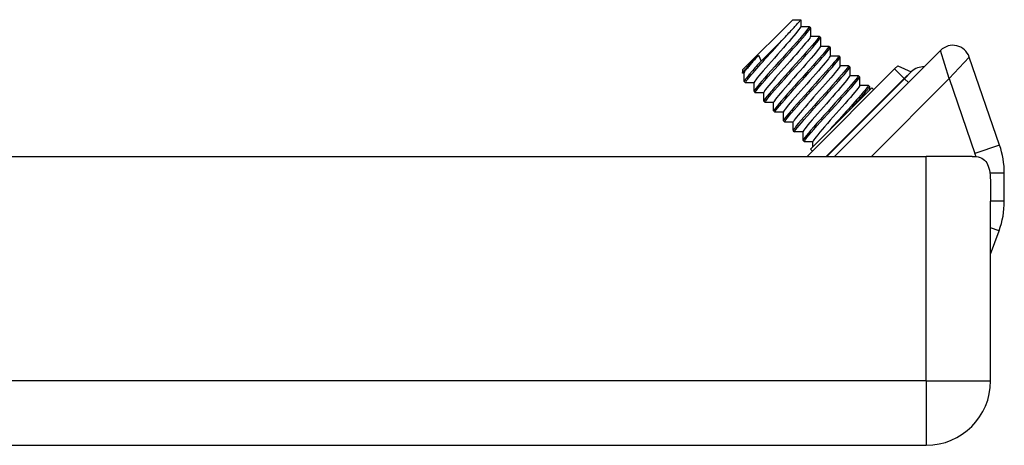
# Model space of a CAD drawing. Header units: inches. Extents: x 1.5 to 30.7, y 2.1 to 16.8.
# Tile 3 of 33: x 5.8 to 8, y 2.3 to 3.2. Entities that reach past the tile are written whole.
import ezdxf

# ---------------------------------------------------------------- set-up
doc = ezdxf.new("R2010")
doc.units = ezdxf.units.IN
doc.header["$MEASUREMENT"] = 0
doc.layers.add('Visible Edges(ANSI)', color=7, linetype='Continuous', lineweight=25)
doc.layers.add('Visible Tangent Edges(ANSI)', color=7, linetype='Continuous', lineweight=25)

msp = doc.modelspace()

# ---------------------------------------------------------------- linework, layer by layer
at = {"layer": 'Visible Edges(ANSI)'}
for p, q in [((7.4528, 3.1173), (7.567, 3.2314)), ((7.567, 3.2314), (7.5851, 3.2314)), ((7.5852, 3.2313), (7.5852, 3.2157)), ((7.5852, 3.2162), (7.6043, 3.2162)), ((7.6046, 3.2161), (7.6073, 3.2133)), ((7.6074, 3.213), (7.6074, 3.1935)), ((7.5474, 3.1895), (7.4952, 3.1373)), ((7.6074, 3.1939), (7.6265, 3.1939)), ((7.6268, 3.1938), (7.6296, 3.191)), ((7.6297, 3.1907), (7.6297, 3.1712)), ((7.6297, 3.1716), (7.6488, 3.1716)), ((7.6491, 3.1715), (7.6519, 3.1687)), ((7.652, 3.1685), (7.652, 3.1489)), ((7.9027, 3.1617), (7.6621, 2.9211)), ((7.4891, 3.1508), (7.4952, 3.1373)), ((7.652, 3.1494), (7.6711, 3.1493)), ((7.6714, 3.1493), (7.6741, 3.1465)), ((7.6742, 3.1462), (7.6743, 3.1267)), ((8.0365, 2.9468), (7.9677, 3.1466)), ((7.4528, 3.1173), (7.4528, 3.1103)), ((7.4569, 3.1102), (7.4529, 3.1102)), ((7.4569, 3.0911), (7.4569, 3.1106)), ((7.7984, 3.1197), (7.5999, 2.9211)), ((7.6743, 3.1271), (7.6934, 3.1271)), ((7.6936, 3.127), (7.6964, 3.1242)), ((7.6965, 3.1239), (7.6965, 3.1044)), ((7.8058, 3.127), (7.7984, 3.1197)), ((7.8058, 3.127), (7.8355, 3.1132)), ((7.457, 3.0908), (7.4598, 3.088)), ((7.4792, 3.0879), (7.4601, 3.0879)), ((7.4792, 3.0688), (7.4792, 3.0883)), ((7.6965, 3.1048), (7.7156, 3.1048)), ((7.7159, 3.1047), (7.7187, 3.1019)), ((7.7188, 3.1017), (7.7188, 3.0821)), ((7.4793, 3.0685), (7.4821, 3.0657)), ((7.5014, 3.0656), (7.4823, 3.0656)), ((7.5015, 3.0465), (7.5014, 3.0661)), ((7.7465, 3.0769), (7.6073, 2.9377)), ((7.7188, 3.0826), (7.7379, 3.0825)), ((7.7382, 3.0824), (7.741, 3.0797)), ((7.7411, 3.0794), (7.7411, 3.0714)), ((7.7511, 3.0723), (7.7465, 3.0769)), ((7.5015, 3.0463), (7.5043, 3.0435)), ((7.5237, 3.0434), (7.5046, 3.0434)), ((7.5237, 3.0243), (7.5237, 3.0438)), ((7.5238, 3.024), (7.5266, 3.0212)), ((7.546, 3.0211), (7.5269, 3.0211)), ((7.546, 3.002), (7.546, 3.0215)), ((7.5461, 3.0017), (7.5489, 2.9989)), ((7.5683, 2.9988), (7.5491, 2.9988)), ((7.5683, 2.9797), (7.5683, 2.9992)), ((7.5684, 2.9794), (7.5711, 2.9767)), ((7.5905, 2.9765), (7.5714, 2.9766)), ((7.5905, 2.9574), (7.5905, 2.977)), ((7.5906, 2.9572), (7.5934, 2.9544)), ((7.6128, 2.9543), (7.5937, 2.9543)), ((7.6128, 2.9432), (7.6128, 2.9547)), ((7.6119, 2.9331), (7.6073, 2.9377)), ((2.0821, 2.9211), (7.8701, 2.9211)), ((7.9746, 2.9211), (7.8701, 2.9211)), ((8.0473, 2.8193), (8.0473, 2.8827)), ((8.0161, 2.4111), (8.0161, 2.8191)), ((8.0161, 2.699), (8.0354, 2.752)), ((2.0821, 2.2651), (7.8701, 2.2651))]:
    msp.add_line(p, q, dxfattribs=at)
at = {"layer": 'Visible Edges(ANSI)', "flags": 128}
for points in [[(7.5474, 3.1895), (7.5503, 3.1926), (7.5531, 3.1956), (7.5558, 3.1985), (7.5584, 3.2013), (7.561, 3.204), (7.5634, 3.2066), (7.5658, 3.2091), (7.568, 3.2116), (7.5701, 3.2139), (7.5721, 3.216), (7.574, 3.2181), (7.5757, 3.22), (7.5773, 3.2218), (7.5788, 3.2234), (7.5801, 3.2249), (7.5813, 3.2262), (7.5823, 3.2274), (7.5832, 3.2285), (7.5839, 3.2294), (7.5845, 3.2301), (7.5849, 3.2307), (7.5851, 3.2311), (7.5852, 3.2313), (7.5851, 3.2314)], [(7.5852, 3.2157), (7.5847, 3.2144), (7.5833, 3.2121), (7.5811, 3.209), (7.578, 3.205), (7.5741, 3.2003), (7.5695, 3.1948), (7.5643, 3.1887), (7.5586, 3.182), (7.5524, 3.1749), (7.5458, 3.1675), (7.5391, 3.1598), (7.5322, 3.152), (7.5253, 3.1443), (7.5185, 3.1366), (7.512, 3.1292), (7.5058, 3.1221), (7.5, 3.1154), (7.4948, 3.1093), (7.4902, 3.1038), (7.4863, 3.0991), (7.4833, 3.0951), (7.481, 3.092), (7.4797, 3.0897), (7.4792, 3.0883)], [(7.6043, 3.2162), (7.6046, 3.2156), (7.6038, 3.2138), (7.6017, 3.2108), (7.5985, 3.2066), (7.5943, 3.2015), (7.5891, 3.1953), (7.5829, 3.1882), (7.5761, 3.1804), (7.5685, 3.1719), (7.5605, 3.163), (7.5521, 3.1537), (7.5436, 3.1442), (7.535, 3.1346), (7.5265, 3.1252), (7.5184, 3.1161), (7.5106, 3.1074), (7.5035, 3.0993), (7.4971, 3.092), (7.4915, 3.0854), (7.4868, 3.0798), (7.4832, 3.0753), (7.4807, 3.0719), (7.4794, 3.0696), (7.4793, 3.0685)], [(7.4823, 3.0656), (7.482, 3.0663), (7.4829, 3.0681), (7.4849, 3.071), (7.4881, 3.0752), (7.4923, 3.0803), (7.4975, 3.0865), (7.5037, 3.0936), (7.5105, 3.1014), (7.5181, 3.1099), (7.5261, 3.1188), (7.5345, 3.1281), (7.543, 3.1377), (7.5516, 3.1472), (7.5601, 3.1566), (7.5682, 3.1657), (7.576, 3.1744), (7.5831, 3.1825), (7.5896, 3.1898), (7.5951, 3.1964), (7.5998, 3.202), (7.6034, 3.2065), (7.6059, 3.2099), (7.6072, 3.2122), (7.6073, 3.2133)], [(7.4601, 3.0879), (7.4597, 3.0882), (7.4598, 3.0889), (7.4604, 3.0901), (7.4615, 3.0918), (7.4631, 3.0939), (7.4651, 3.0965), (7.4675, 3.0995), (7.4703, 3.103), (7.4736, 3.1068), (7.4772, 3.111), (7.4811, 3.1155), (7.4854, 3.1204), (7.4899, 3.1255), (7.4947, 3.1309), (7.4996, 3.1364), (7.5048, 3.1422), (7.5101, 3.1481), (7.5154, 3.154), (7.5209, 3.1601), (7.5263, 3.1661), (7.5317, 3.1721), (7.5371, 3.178), (7.5423, 3.1839), (7.5474, 3.1895)], [(7.6265, 3.1939), (7.6269, 3.1933), (7.626, 3.1915), (7.624, 3.1885), (7.6208, 3.1844), (7.6166, 3.1792), (7.6113, 3.173), (7.6052, 3.166), (7.5983, 3.1581), (7.5908, 3.1497), (7.5828, 3.1407), (7.5744, 3.1314), (7.5659, 3.1219), (7.5573, 3.1124), (7.5488, 3.103), (7.5406, 3.0938), (7.5329, 3.0852), (7.5258, 3.0771), (7.5193, 3.0697), (7.5137, 3.0632), (7.5091, 3.0576), (7.5055, 3.053), (7.503, 3.0496), (7.5017, 3.0473), (7.5015, 3.0463)], [(7.6074, 3.1935), (7.607, 3.1921), (7.6056, 3.1898), (7.6033, 3.1867), (7.6003, 3.1827), (7.5964, 3.178), (7.5918, 3.1725), (7.5866, 3.1664), (7.5808, 3.1597), (7.5746, 3.1526), (7.5681, 3.1452), (7.5613, 3.1376), (7.5544, 3.1298), (7.5476, 3.122), (7.5408, 3.1143), (7.5342, 3.1069), (7.528, 3.0998), (7.5223, 3.0932), (7.5171, 3.0871), (7.5125, 3.0816), (7.5086, 3.0768), (7.5055, 3.0728), (7.5033, 3.0697), (7.5019, 3.0674), (7.5015, 3.0661)], [(7.5046, 3.0434), (7.5043, 3.044), (7.5051, 3.0458), (7.5072, 3.0488), (7.5103, 3.0529), (7.5146, 3.0581), (7.5198, 3.0643), (7.5259, 3.0713), (7.5328, 3.0791), (7.5403, 3.0876), (7.5484, 3.0966), (7.5567, 3.1059), (7.5653, 3.1154), (7.5739, 3.1249), (7.5823, 3.1343), (7.5905, 3.1434), (7.5982, 3.1521), (7.6054, 3.1602), (7.6118, 3.1676), (7.6174, 3.1741), (7.6221, 3.1797), (7.6257, 3.1842), (7.6281, 3.1877), (7.6295, 3.1899), (7.6296, 3.191)], [(7.6297, 3.1712), (7.6292, 3.1698), (7.6279, 3.1676), (7.6256, 3.1644), (7.6225, 3.1604), (7.6187, 3.1557), (7.6141, 3.1502), (7.6089, 3.1441), (7.6031, 3.1375), (7.5969, 3.1304), (7.5904, 3.1229), (7.5836, 3.1153), (7.5767, 3.1075), (7.5698, 3.0997), (7.5631, 3.0921), (7.5565, 3.0846), (7.5503, 3.0775), (7.5445, 3.0709), (7.5393, 3.0648), (7.5348, 3.0593), (7.5309, 3.0545), (7.5278, 3.0506), (7.5255, 3.0474), (7.5242, 3.0452), (7.5237, 3.0438)], [(7.6488, 3.1716), (7.6492, 3.171), (7.6483, 3.1692), (7.6463, 3.1662), (7.6431, 3.1621), (7.6388, 3.1569), (7.6336, 3.1507), (7.6275, 3.1437), (7.6206, 3.1359), (7.6131, 3.1274), (7.6051, 3.1184), (7.5967, 3.1091), (7.5881, 3.0996), (7.5795, 3.0901), (7.5711, 3.0807), (7.5629, 3.0716), (7.5552, 3.0629), (7.548, 3.0548), (7.5416, 3.0474), (7.536, 3.0409), (7.5314, 3.0353), (7.5278, 3.0308), (7.5253, 3.0273), (7.5239, 3.0251), (7.5238, 3.024)], [(7.5269, 3.0211), (7.5265, 3.0217), (7.5274, 3.0235), (7.5294, 3.0265), (7.5326, 3.0306), (7.5369, 3.0358), (7.5421, 3.042), (7.5482, 3.049), (7.5551, 3.0569), (7.5626, 3.0653), (7.5706, 3.0743), (7.579, 3.0836), (7.5876, 3.0931), (7.5962, 3.1026), (7.6046, 3.112), (7.6128, 3.1212), (7.6205, 3.1298), (7.6277, 3.1379), (7.6341, 3.1453), (7.6397, 3.1518), (7.6443, 3.1574), (7.6479, 3.162), (7.6504, 3.1654), (7.6517, 3.1677), (7.6519, 3.1687)], [(7.4529, 3.1102), (7.4528, 3.1103), (7.4529, 3.1105), (7.4531, 3.1109), (7.4534, 3.1114), (7.454, 3.1121), (7.4546, 3.113), (7.4555, 3.114), (7.4564, 3.1152), (7.4576, 3.1165), (7.4588, 3.1179), (7.4602, 3.1195), (7.4618, 3.1212), (7.4635, 3.1231), (7.4653, 3.1251), (7.4672, 3.1272), (7.4692, 3.1294), (7.4714, 3.1317), (7.4737, 3.1342), (7.476, 3.1367), (7.4785, 3.1394), (7.481, 3.1421), (7.4837, 3.1449), (7.4864, 3.1478), (7.4891, 3.1508)], [(7.4891, 3.1508), (7.4868, 3.1481), (7.4845, 3.1455), (7.4823, 3.1429), (7.4801, 3.1404), (7.478, 3.138), (7.476, 3.1357), (7.4741, 3.1334), (7.4722, 3.1312), (7.4704, 3.1291), (7.4688, 3.1271), (7.4672, 3.1252), (7.4657, 3.1234), (7.4644, 3.1217), (7.4631, 3.1201), (7.462, 3.1187), (7.4609, 3.1173), (7.46, 3.116), (7.4592, 3.1149), (7.4585, 3.1139), (7.4579, 3.113), (7.4575, 3.1122), (7.4572, 3.1115), (7.457, 3.111), (7.4569, 3.1106)], [(7.4952, 3.1373), (7.4923, 3.1341), (7.4894, 3.1309), (7.4867, 3.1278), (7.484, 3.1248), (7.4814, 3.1219), (7.479, 3.119), (7.4766, 3.1163), (7.4743, 3.1137), (7.4722, 3.1112), (7.4701, 3.1088), (7.4682, 3.1066), (7.4665, 3.1045), (7.4649, 3.1025), (7.4634, 3.1006), (7.462, 3.099), (7.4608, 3.0974), (7.4598, 3.096), (7.4589, 3.0948), (7.4582, 3.0937), (7.4576, 3.0928), (7.4572, 3.0921), (7.457, 3.0915), (7.4569, 3.0911), (7.457, 3.0908)], [(7.6519, 3.1489), (7.6515, 3.1476), (7.6501, 3.1453), (7.6479, 3.1422), (7.6448, 3.1382), (7.6409, 3.1334), (7.6364, 3.128), (7.6312, 3.1219), (7.6254, 3.1152), (7.6192, 3.1081), (7.6126, 3.1007), (7.6059, 3.093), (7.599, 3.0852), (7.5921, 3.0774), (7.5853, 3.0698), (7.5788, 3.0624), (7.5726, 3.0552), (7.5668, 3.0486), (7.5616, 3.0425), (7.557, 3.037), (7.5532, 3.0323), (7.5501, 3.0283), (7.5478, 3.0251), (7.5464, 3.0229), (7.546, 3.0215)], [(7.6711, 3.1493), (7.6714, 3.1487), (7.6706, 3.1469), (7.6685, 3.144), (7.6653, 3.1398), (7.6611, 3.1346), (7.6559, 3.1285), (7.6498, 3.1214), (7.6429, 3.1136), (7.6354, 3.1051), (7.6273, 3.0962), (7.619, 3.0868), (7.6104, 3.0773), (7.6018, 3.0678), (7.5934, 3.0584), (7.5852, 3.0493), (7.5774, 3.0406), (7.5703, 3.0325), (7.5639, 3.0251), (7.5583, 3.0186), (7.5536, 3.013), (7.55, 3.0085), (7.5475, 3.0051), (7.5462, 3.0028), (7.5461, 3.0017)], [(7.5491, 2.9988), (7.5488, 2.9994), (7.5497, 3.0012), (7.5517, 3.0042), (7.5549, 3.0083), (7.5591, 3.0135), (7.5644, 3.0197), (7.5705, 3.0268), (7.5774, 3.0346), (7.5849, 3.0431), (7.5929, 3.052), (7.6013, 3.0613), (7.6098, 3.0708), (7.6184, 3.0804), (7.6269, 3.0898), (7.6351, 3.0989), (7.6428, 3.1076), (7.6499, 3.1157), (7.6564, 3.123), (7.662, 3.1296), (7.6666, 3.1352), (7.6702, 3.1397), (7.6727, 3.1431), (7.674, 3.1454), (7.6741, 3.1465)], [(7.6742, 3.1266), (7.6738, 3.1253), (7.6724, 3.123), (7.6702, 3.1199), (7.6671, 3.1159), (7.6632, 3.1112), (7.6586, 3.1057), (7.6534, 3.0996), (7.6477, 3.0929), (7.6415, 3.0858), (7.6349, 3.0784), (7.6281, 3.0707), (7.6212, 3.063), (7.6144, 3.0552), (7.6076, 3.0475), (7.6011, 3.0401), (7.5949, 3.033), (7.5891, 3.0263), (7.5839, 3.0202), (7.5793, 3.0147), (7.5754, 3.01), (7.5724, 3.006), (7.5701, 3.0029), (7.5687, 3.0006), (7.5683, 2.9993)], [(7.6934, 3.1271), (7.6937, 3.1265), (7.6928, 3.1247), (7.6908, 3.1217), (7.6876, 3.1176), (7.6834, 3.1124), (7.6781, 3.1062), (7.672, 3.0991), (7.6651, 3.0913), (7.6576, 3.0829), (7.6496, 3.0739), (7.6412, 3.0646), (7.6327, 3.0551), (7.6241, 3.0455), (7.6156, 3.0361), (7.6075, 3.027), (7.5997, 3.0183), (7.5926, 3.0103), (7.5861, 3.0029), (7.5805, 2.9963), (7.5759, 2.9908), (7.5723, 2.9862), (7.5698, 2.9828), (7.5685, 2.9805), (7.5684, 2.9794)], [(7.5714, 2.9766), (7.5711, 2.9772), (7.5719, 2.979), (7.574, 2.982), (7.5772, 2.9861), (7.5814, 2.9913), (7.5866, 2.9974), (7.5927, 3.0045), (7.5996, 3.0123), (7.6072, 3.0208), (7.6152, 3.0298), (7.6235, 3.0391), (7.6321, 3.0486), (7.6407, 3.0581), (7.6492, 3.0675), (7.6573, 3.0766), (7.6651, 3.0853), (7.6722, 3.0934), (7.6786, 3.1008), (7.6842, 3.1073), (7.6889, 3.1129), (7.6925, 3.1174), (7.695, 3.1209), (7.6963, 3.1231), (7.6964, 3.1242)], [(7.6965, 3.1044), (7.696, 3.103), (7.6947, 3.1007), (7.6924, 3.0976), (7.6894, 3.0937), (7.6855, 3.0889), (7.6809, 3.0834), (7.6757, 3.0773), (7.6699, 3.0707), (7.6637, 3.0636), (7.6572, 3.0561), (7.6504, 3.0485), (7.6435, 3.0407), (7.6366, 3.0329), (7.6299, 3.0252), (7.6233, 3.0178), (7.6171, 3.0107), (7.6114, 3.0041), (7.6061, 2.998), (7.6016, 2.9925), (7.5977, 2.9877), (7.5946, 2.9838), (7.5924, 2.9806), (7.591, 2.9784), (7.5905, 2.977)], [(7.7156, 3.1048), (7.716, 3.1042), (7.7151, 3.1024), (7.7131, 3.0994), (7.7099, 3.0953), (7.7056, 3.0901), (7.7004, 3.0839), (7.6943, 3.0769), (7.6874, 3.069), (7.6799, 3.0606), (7.6719, 3.0516), (7.6635, 3.0423), (7.6549, 3.0328), (7.6464, 3.0233), (7.6379, 3.0139), (7.6297, 3.0047), (7.622, 2.9961), (7.6148, 2.988), (7.6084, 2.9806), (7.6028, 2.9741), (7.5982, 2.9685), (7.5946, 2.9639), (7.5921, 2.9605), (7.5908, 2.9582), (7.5906, 2.9572)], [(7.5937, 2.9543), (7.5934, 2.9549), (7.5942, 2.9567), (7.5963, 2.9597), (7.5994, 2.9638), (7.6037, 2.969), (7.6089, 2.9752), (7.615, 2.9822), (7.6219, 2.9901), (7.6294, 2.9985), (7.6374, 3.0075), (7.6458, 3.0168), (7.6544, 3.0263), (7.663, 3.0358), (7.6714, 3.0452), (7.6796, 3.0544), (7.6873, 3.063), (7.6945, 3.0711), (7.7009, 3.0785), (7.7065, 3.085), (7.7111, 3.0906), (7.7147, 3.0952), (7.7172, 3.0986), (7.7186, 3.1009), (7.7187, 3.1019)], [(7.7188, 3.0821), (7.7183, 3.0808), (7.7169, 3.0785), (7.7147, 3.0753), (7.7116, 3.0714), (7.7078, 3.0666), (7.7032, 3.0612), (7.698, 3.055), (7.6922, 3.0484), (7.686, 3.0413), (7.6795, 3.0339), (7.6727, 3.0262), (7.6658, 3.0184), (7.6589, 3.0106), (7.6521, 3.003), (7.6456, 2.9955), (7.6394, 2.9884), (7.6336, 2.9818), (7.6284, 2.9757), (7.6238, 2.9702), (7.62, 2.9654), (7.6169, 2.9615), (7.6146, 2.9583), (7.6133, 2.9561), (7.6128, 2.9547)], [(7.7379, 3.0825), (7.7383, 3.0823), (7.7381, 3.0816), (7.7375, 3.0804), (7.7365, 3.0787), (7.7349, 3.0766), (7.733, 3.074), (7.7306, 3.071), (7.7277, 3.0676), (7.7245, 3.0638), (7.7209, 3.0596), (7.717, 3.0551), (7.7128, 3.0503), (7.7083, 3.0452), (7.7036, 3.0399), (7.6986, 3.0343), (7.6935, 3.0286), (7.6882, 3.0228), (7.6829, 3.0168), (7.6775, 3.0108), (7.6721, 3.0048), (7.6667, 2.9988), (7.6614, 2.9929), (7.6561, 2.9871), (7.6511, 2.9814)], [(7.7033, 3.0336), (7.7061, 3.0369), (7.7089, 3.04), (7.7117, 3.0431), (7.7143, 3.0461), (7.7169, 3.049), (7.7193, 3.0518), (7.7216, 3.0545), (7.7239, 3.057), (7.726, 3.0595), (7.728, 3.0618), (7.7299, 3.0641), (7.7316, 3.0662), (7.7332, 3.0681), (7.7347, 3.0699), (7.736, 3.0716), (7.7372, 3.0731), (7.7382, 3.0745), (7.7391, 3.0757), (7.7398, 3.0768), (7.7404, 3.0777), (7.7407, 3.0784), (7.741, 3.079), (7.7411, 3.0794), (7.741, 3.0797)], [(7.9746, 2.9211), (7.9794, 2.921), (7.9838, 2.9206), (7.9881, 2.9198), (7.9922, 2.9187), (7.9961, 2.9171), (7.9995, 2.9151), (8.0026, 2.9126), (8.0053, 2.9097), (8.0075, 2.9065), (8.0094, 2.9028), (8.011, 2.8988), (8.0123, 2.8943), (8.0134, 2.8895), (8.0142, 2.8842), (8.0149, 2.8787), (8.0153, 2.8728), (8.0157, 2.8666), (8.0159, 2.8602), (8.016, 2.8536), (8.0161, 2.8468), (8.0161, 2.84), (8.0161, 2.833), (8.0161, 2.8261), (8.0161, 2.8191)]]:
    msp.add_lwpolyline(points, dxfattribs=at)
at = {"layer": 'Visible Edges(ANSI)'}
for centre, radius, start, end in [((7.9305, 3.1338), 0.0394, 19, 135), ((7.836, 3.1143), 0.00118, 245, 313.827), ((7.864, 3.085), 0.0394, 87.9846, 133.827), ((7.8504, 2.8827), 0.1969, 0, 19), ((7.8504, 2.8193), 0.1969, 340, 0), ((7.8701, 2.4111), 0.146, 270, 0)]:
    msp.add_arc(centre, radius, start, end, dxfattribs=at)
at = {"layer": 'Visible Tangent Edges(ANSI)'}
for p, q in [((7.9222, 3.0976), (7.9027, 3.1617)), ((7.9677, 3.1466), (7.9222, 3.0976)), ((7.7984, 3.1197), (7.8202, 3.0979)), ((7.8355, 3.1132), (7.8202, 3.0979)), ((7.8207, 3.0974), (7.8368, 3.1134)), ((7.8202, 3.0979), (7.6433, 2.9211)), ((7.6444, 2.9211), (7.8207, 3.0974)), ((7.7456, 2.9211), (7.9222, 3.0976)), ((7.8207, 3.0974), (7.8202, 3.0979)), ((7.8207, 3.0974), (7.8296, 3.0885)), ((7.9222, 3.0976), (7.9807, 2.9276)), ((8.0365, 2.9468), (7.9807, 2.9276)), ((7.8701, 2.4111), (7.8701, 2.9211)), ((8.0473, 2.8827), (8.0144, 2.8827)), ((8.0473, 2.8193), (8.0161, 2.8193)), ((8.0354, 2.752), (8.0161, 2.759)), ((7.8701, 2.4111), (2.0821, 2.4111)), ((7.8701, 2.4111), (7.8701, 2.2651)), ((7.8701, 2.4111), (8.0161, 2.4111))]:
    msp.add_line(p, q, dxfattribs=at)
msp.add_arc((7.8504, 2.8827), 0.1378, 15.9744, 19, dxfattribs=at)

doc.saveas('drawing.dxf')
